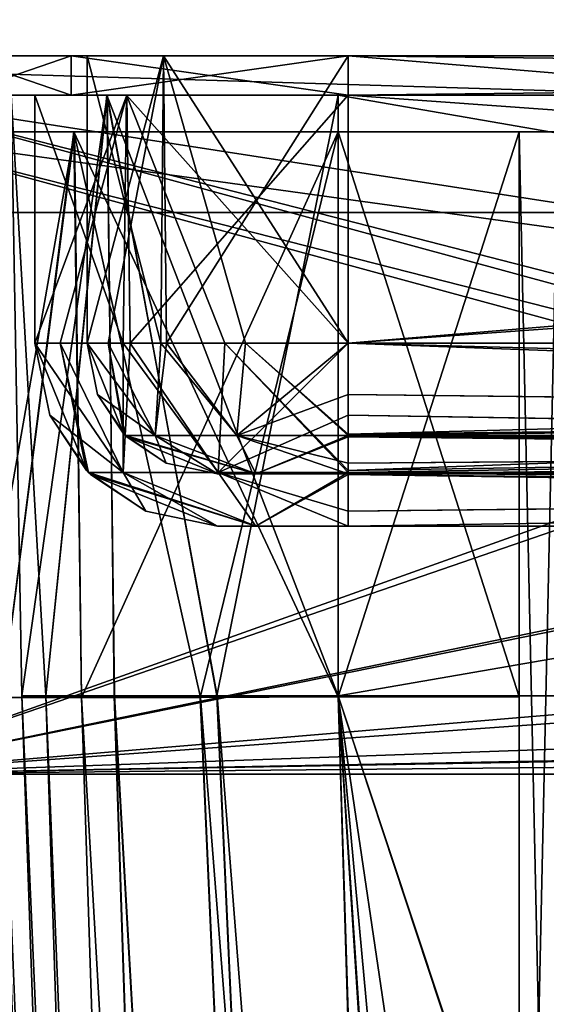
# Model space of a CAD drawing. Header units: millimetres. Extents: x -294 to 294, y -42 to 464.
# Tile 194 of 223: x 88 to 108, y 362 to 400. Entities that reach past the tile are written whole.
import ezdxf

# ---------------------------------------------------------------- set-up
doc = ezdxf.new("R2010")
doc.units = ezdxf.units.MM
doc.header["$LTSCALE"] = 65.185185
for name, color, linetype in [('2190', 7, 'CONTINUOUS'), ('2230', 7, 'CONTINUOUS'), ('2292', 7, 'CONTINUOUS'), ('2923', 7, 'CONTINUOUS'), ('2924', 7, 'CONTINUOUS'), ('2925', 7, 'CONTINUOUS'), ('2926', 7, 'CONTINUOUS'), ('2927', 7, 'CONTINUOUS'), ('2928', 7, 'CONTINUOUS'), ('2929', 7, 'CONTINUOUS'), ('2936', 7, 'CONTINUOUS'), ('2937', 7, 'CONTINUOUS'), ('2938', 7, 'CONTINUOUS'), ('2939', 7, 'CONTINUOUS'), ('3063', 7, 'CONTINUOUS'), ('3066', 7, 'CONTINUOUS'), ('3070', 7, 'CONTINUOUS'), ('3081', 7, 'CONTINUOUS'), ('3085', 7, 'CONTINUOUS'), ('3096', 7, 'CONTINUOUS'), ('3097', 7, 'CONTINUOUS'), ('3098', 7, 'CONTINUOUS'), ('3101', 7, 'CONTINUOUS'), ('3103', 7, 'CONTINUOUS'), ('3113', 7, 'CONTINUOUS'), ('3116', 7, 'CONTINUOUS'), ('3117', 7, 'CONTINUOUS'), ('3118', 7, 'CONTINUOUS'), ('3120', 7, 'CONTINUOUS'), ('3121', 7, 'CONTINUOUS'), ('3123', 7, 'CONTINUOUS'), ('3270', 7, 'CONTINUOUS'), ('3271', 7, 'CONTINUOUS'), ('3336', 7, 'CONTINUOUS'), ('3338', 7, 'CONTINUOUS'), ('3341', 7, 'CONTINUOUS'), ('3342', 7, 'CONTINUOUS'), ('3343', 7, 'CONTINUOUS'), ('3344', 7, 'CONTINUOUS'), ('3345', 7, 'CONTINUOUS'), ('3348', 7, 'CONTINUOUS'), ('3349', 7, 'CONTINUOUS'), ('3350', 7, 'CONTINUOUS'), ('3351', 7, 'CONTINUOUS'), ('3352', 7, 'CONTINUOUS'), ('3353', 7, 'CONTINUOUS'), ('3362', 7, 'CONTINUOUS'), ('3363', 7, 'CONTINUOUS'), ('3365', 7, 'CONTINUOUS'), ('3366', 7, 'CONTINUOUS'), ('3368', 7, 'CONTINUOUS'), ('3369', 7, 'CONTINUOUS'), ('3370', 7, 'CONTINUOUS'), ('3371', 7, 'CONTINUOUS'), ('3376', 7, 'CONTINUOUS'), ('3377', 7, 'CONTINUOUS'), ('3378', 7, 'CONTINUOUS'), ('3379', 7, 'CONTINUOUS'), ('3380', 7, 'CONTINUOUS'), ('3383', 7, 'CONTINUOUS'), ('3384', 7, 'CONTINUOUS')]:
    doc.layers.add(name, color=color, linetype=linetype)

msp = doc.modelspace()

# ---------------------------------------------------------------- linework, layer by layer
at = {"layer": '2190', "linetype": 'Continuous'}
for points in [[(261.554, 392.5, -361.541), (-246.557, 408, -361), (-261.554, 392.5, -361.541), (261.554, 392.5, -361.541)], [(246.557, 408, -361), (-246.557, 408, -361), (261.554, 392.5, -361.541), (246.557, 408, -361)]]:
    msp.add_3dface(points, dxfattribs=at)
at = {"layer": '2230', "linetype": 'Continuous'}
for points in [[(-261.554, 392.5, -364.041), (75, 414, -363.29), (251.806, 422.5, -362.994), (-261.554, 392.5, -364.041)], [(261.554, 392.5, -364.041), (-261.554, 392.5, -364.041), (251.806, 422.5, -362.994), (261.554, 392.5, -364.041)]]:
    msp.add_3dface(points, dxfattribs=at)
at = {"layer": '2292', "linetype": 'Continuous'}
for points in [[(261.554, 392.5, -361.541), (-261.554, 392.5, -361.541), (261.554, 392.5, -364.041), (261.554, 392.5, -361.541)], [(-261.554, 392.5, -361.541), (-261.554, 392.5, -364.041), (261.554, 392.5, -364.041), (-261.554, 392.5, -361.541)]]:
    msp.add_3dface(points, dxfattribs=at)
at = {"layer": '2923', "linetype": 'Continuous'}
for points in [[(79.479, 397, -340.521), (78.454, 397, -338.047), (154.349, 397, -341.546), (79.479, 397, -340.521)], [(154.349, 397, -341.546), (78.454, 397, -338.047), (154.349, 397, -334.402), (154.349, 397, -341.546)], [(154.349, 397, -334.402), (78.454, 397, -338.047), (100.317, 397, -332.205), (154.349, 397, -334.402)], [(78.454, 397, -338.047), (87.795, 397, -319.683), (91.454, 397, -328.535), (78.454, 397, -338.047)], [(100.317, 397, -332.205), (78.454, 397, -338.047), (91.454, 397, -328.535), (100.317, 397, -332.205)], [(79.479, 397, -6.479), (154.349, 397, -12.598), (78.454, 397, -8.953), (79.479, 397, -6.479)], [(78.454, 397, -8.953), (154.349, 397, -12.598), (100.317, 397, -14.795), (78.454, 397, -8.953)], [(87.795, 397, -27.317), (78.454, 397, -8.953), (91.465, 397, -18.454), (87.795, 397, -27.317)], [(91.465, 397, -18.454), (78.454, 397, -8.953), (100.317, 397, -14.795), (91.465, 397, -18.454)], [(81.953, 397, -341.546), (79.479, 397, -340.521), (154.349, 397, -341.546), (81.953, 397, -341.546)], [(81.953, 397, -5.454), (154.349, 397, -12.598), (79.479, 397, -6.479), (81.953, 397, -5.454)], [(154.349, 397, -5.454), (154.349, 397, -12.598), (81.953, 397, -5.454), (154.349, 397, -5.454)], [(233.183, 397, -334.402), (154.349, 397, -334.402), (100.317, 397, -332.205), (233.183, 397, -334.402)], [(233.183, 397, -332.205), (233.183, 397, -334.402), (100.317, 397, -332.205), (233.183, 397, -332.205)], [(100.317, 397, -14.795), (154.349, 397, -12.598), (233.183, 397, -14.795), (100.317, 397, -14.795)]]:
    msp.add_3dface(points, dxfattribs=at)
at = {"layer": '2924', "linetype": 'Continuous'}
for points in [[(87.795, 397, -319.683), (87.795, 397, -27.317), (88.196, 374, -319.683), (87.795, 397, -319.683)], [(87.795, 397, -27.317), (88.196, 374, -27.317), (88.196, 374, -319.683), (87.795, 397, -27.317)]]:
    msp.add_3dface(points, dxfattribs=at)
at = {"layer": '2925', "linetype": 'Continuous'}
for points in [[(88.196, 374, -319.683), (88.196, 374, -27.317), (99.902, 38.791, -48.886), (88.196, 374, -319.683)], [(99.902, 38.791, -298.114), (88.196, 374, -319.683), (99.902, 38.791, -297.507), (99.902, 38.791, -298.114)], [(99.902, 38.791, -297.507), (88.196, 374, -319.683), (99.902, 38.791, -49.493), (99.902, 38.791, -297.507)], [(99.902, 38.791, -49.493), (88.196, 374, -319.683), (99.902, 38.791, -48.886), (99.902, 38.791, -49.493)]]:
    msp.add_3dface(points, dxfattribs=at)
at = {"layer": '2926', "linetype": 'Continuous'}
for points in [[(88.196, 374, -319.683), (99.902, 38.791, -298.114), (102.849, 38.65, -309.105), (88.196, 374, -319.683)], [(89.119, 374, -324.327), (88.196, 374, -319.683), (102.849, 38.65, -309.105), (89.119, 374, -324.327)], [(91.748, 374, -328.262), (89.119, 374, -324.327), (102.849, 38.65, -309.105), (91.748, 374, -328.262)], [(95.677, 374, -330.883), (91.748, 374, -328.262), (110.888, 38.65, -317.147), (95.677, 374, -330.883)], [(110.888, 38.65, -317.147), (91.748, 374, -328.262), (102.849, 38.65, -309.105), (110.888, 38.65, -317.147)], [(100.317, 374, -331.804), (95.677, 374, -330.883), (121.886, 38.791, -320.098), (100.317, 374, -331.804)], [(121.886, 38.791, -320.098), (95.677, 374, -330.883), (110.888, 38.65, -317.147), (121.886, 38.791, -320.098)]]:
    msp.add_3dface(points, dxfattribs=at)
at = {"layer": '2927', "linetype": 'Continuous'}
for points in [[(91.454, 397, -328.535), (87.795, 397, -319.683), (89.119, 374, -324.327), (91.454, 397, -328.535)], [(87.795, 397, -319.683), (88.196, 374, -319.683), (89.119, 374, -324.327), (87.795, 397, -319.683)], [(91.454, 397, -328.535), (89.119, 374, -324.327), (91.748, 374, -328.262), (91.454, 397, -328.535)], [(100.317, 397, -332.205), (91.454, 397, -328.535), (100.317, 374, -331.804), (100.317, 397, -332.205)], [(91.454, 397, -328.535), (91.748, 374, -328.262), (95.677, 374, -330.883), (91.454, 397, -328.535)], [(91.454, 397, -328.535), (95.677, 374, -330.883), (100.317, 374, -331.804), (91.454, 397, -328.535)]]:
    msp.add_3dface(points, dxfattribs=at)
at = {"layer": '2928', "linetype": 'Continuous'}
for points in [[(233.183, 397, -332.205), (100.317, 397, -332.205), (233.183, 374, -331.804), (233.183, 397, -332.205)], [(100.317, 397, -332.205), (100.317, 374, -331.804), (233.183, 374, -331.804), (100.317, 397, -332.205)]]:
    msp.add_3dface(points, dxfattribs=at)
at = {"layer": '2929', "linetype": 'Continuous'}
msp.add_3dface([(100.317, 374, -331.804), (121.886, 38.791, -320.098), (233.183, 374, -331.804), (100.317, 374, -331.804)], dxfattribs=at)
at = {"layer": '2936', "linetype": 'Continuous'}
for points in [[(100.317, 397, -14.795), (233.183, 397, -14.795), (100.317, 374, -15.196), (100.317, 397, -14.795)], [(233.183, 397, -14.795), (233.183, 374, -15.196), (100.317, 374, -15.196), (233.183, 397, -14.795)]]:
    msp.add_3dface(points, dxfattribs=at)
at = {"layer": '2937', "linetype": 'Continuous'}
for points in [[(233.183, 374, -15.196), (211.614, 38.791, -26.902), (100.317, 374, -15.196), (233.183, 374, -15.196)], [(100.317, 374, -15.196), (211.614, 38.791, -26.902), (211.007, 38.791, -26.902), (100.317, 374, -15.196)], [(121.886, 38.791, -26.902), (100.317, 374, -15.196), (122.493, 38.791, -26.902), (121.886, 38.791, -26.902)], [(122.493, 38.791, -26.902), (100.317, 374, -15.196), (211.007, 38.791, -26.902), (122.493, 38.791, -26.902)]]:
    msp.add_3dface(points, dxfattribs=at)
at = {"layer": '2938', "linetype": 'Continuous'}
for points in [[(99.902, 38.791, -48.886), (88.196, 374, -27.317), (89.117, 374, -22.677), (99.902, 38.791, -48.886)], [(99.902, 38.791, -48.886), (89.117, 374, -22.677), (102.848, 38.65, -37.897), (99.902, 38.791, -48.886)], [(89.117, 374, -22.677), (91.738, 374, -18.748), (102.848, 38.65, -37.897), (89.117, 374, -22.677)], [(91.738, 374, -18.748), (95.673, 374, -16.119), (110.889, 38.65, -29.853), (91.738, 374, -18.748)], [(102.848, 38.65, -37.897), (91.738, 374, -18.748), (110.889, 38.65, -29.853), (102.848, 38.65, -37.897)], [(95.673, 374, -16.119), (100.317, 374, -15.196), (110.889, 38.65, -29.853), (95.673, 374, -16.119)], [(100.317, 374, -15.196), (121.886, 38.791, -26.902), (110.889, 38.65, -29.853), (100.317, 374, -15.196)]]:
    msp.add_3dface(points, dxfattribs=at)
at = {"layer": '2939', "linetype": 'Continuous'}
for points in [[(87.795, 397, -27.317), (91.465, 397, -18.454), (88.196, 374, -27.317), (87.795, 397, -27.317)], [(88.196, 374, -27.317), (91.465, 397, -18.454), (89.117, 374, -22.677), (88.196, 374, -27.317)], [(91.465, 397, -18.454), (91.738, 374, -18.748), (89.117, 374, -22.677), (91.465, 397, -18.454)], [(91.465, 397, -18.454), (100.317, 397, -14.795), (95.673, 374, -16.119), (91.465, 397, -18.454)], [(91.465, 397, -18.454), (95.673, 374, -16.119), (91.738, 374, -18.748), (91.465, 397, -18.454)], [(100.317, 397, -14.795), (100.317, 374, -15.196), (95.673, 374, -16.119), (100.317, 397, -14.795)]]:
    msp.add_3dface(points, dxfattribs=at)
at = {"layer": '3063', "linetype": 'Continuous'}
for points in [[(79.025, 371, -340.975), (81.499, 371, -342), (254.475, 371, -340.975), (79.025, 371, -340.975)], [(79.025, 371, -340.975), (254.475, 371, -340.975), (252, 371, -340.7), (79.025, 371, -340.975)], [(81.5, 371, -340.7), (79.025, 371, -340.975), (252, 371, -340.7), (81.5, 371, -340.7)], [(81.499, 371, -5), (79.025, 371, -6.025), (252.001, 371, -5), (81.499, 371, -5)], [(252.001, 371, -5), (79.025, 371, -6.025), (254.475, 371, -6.025), (252.001, 371, -5)], [(254.475, 371, -6.025), (79.025, 371, -6.025), (81.5, 371, -6.3), (254.475, 371, -6.025)], [(254.475, 371, -340.975), (81.499, 371, -342), (252.001, 371, -342), (254.475, 371, -340.975)], [(252, 371, -6.3), (254.475, 371, -6.025), (81.5, 371, -6.3), (252, 371, -6.3)]]:
    msp.add_3dface(points, dxfattribs=at)
at = {"layer": '3066', "linetype": 'Continuous'}
for points in [[(81.953, 397, -5.454), (81.499, 371, -5), (166.542, 374, -5.052), (81.953, 397, -5.454)], [(154.349, 397, -5.454), (81.953, 397, -5.454), (154.544, 385.791, -5.258), (154.349, 397, -5.454)], [(154.544, 385.791, -5.258), (81.953, 397, -5.454), (158.136, 377.437, -5.112), (154.544, 385.791, -5.258)], [(158.136, 377.437, -5.112), (81.953, 397, -5.454), (166.542, 374, -5.052), (158.136, 377.437, -5.112)], [(81.499, 371, -5), (252.001, 371, -5), (166.542, 374, -5.052), (81.499, 371, -5)]]:
    msp.add_3dface(points, dxfattribs=at)
at = {"layer": '3070', "linetype": 'Continuous'}
for points in [[(81.953, 397, -341.546), (154.349, 397, -341.546), (81.499, 371, -342), (81.953, 397, -341.546)], [(81.499, 371, -342), (154.349, 397, -341.546), (154.544, 385.791, -341.742), (81.499, 371, -342)], [(158.127, 377.446, -341.887), (81.499, 371, -342), (154.544, 385.791, -341.742), (158.127, 377.446, -341.887)], [(166.542, 374, -341.948), (81.499, 371, -342), (158.127, 377.446, -341.887), (166.542, 374, -341.948)], [(252.001, 371, -342), (81.499, 371, -342), (251.948, 374, -341.948), (252.001, 371, -342)], [(81.499, 371, -342), (166.542, 374, -341.948), (251.948, 374, -341.948), (81.499, 371, -342)]]:
    msp.add_3dface(points, dxfattribs=at)
at = {"layer": '3081', "linetype": 'Continuous'}
for points in [[(81.929, 395.6, -340.27), (81.5, 371, -340.7), (166.542, 372.6, -340.672), (81.929, 395.6, -340.27)], [(152.973, 395.6, -340.27), (81.929, 395.6, -340.27), (153.144, 385.766, -340.442), (152.973, 395.6, -340.27)], [(153.144, 385.766, -340.442), (81.929, 395.6, -340.27), (157.156, 376.437, -340.605), (153.144, 385.766, -340.442)], [(157.156, 376.437, -340.605), (81.929, 395.6, -340.27), (166.542, 372.6, -340.672), (157.156, 376.437, -340.605)], [(81.5, 371, -340.7), (252, 371, -340.7), (166.542, 372.6, -340.672), (81.5, 371, -340.7)]]:
    msp.add_3dface(points, dxfattribs=at)
at = {"layer": '3085', "linetype": 'Continuous'}
for points in [[(81.5, 371, -6.3), (81.929, 395.6, -6.73), (152.973, 395.6, -6.73), (81.5, 371, -6.3)], [(153.144, 385.766, -6.558), (81.5, 371, -6.3), (152.973, 395.6, -6.73), (153.144, 385.766, -6.558)], [(157.152, 376.441, -6.395), (81.5, 371, -6.3), (153.144, 385.766, -6.558), (157.152, 376.441, -6.395)], [(166.542, 372.6, -6.328), (81.5, 371, -6.3), (157.152, 376.441, -6.395), (166.542, 372.6, -6.328)], [(252, 371, -6.3), (81.5, 371, -6.3), (251.972, 372.6, -6.328), (252, 371, -6.3)], [(251.972, 372.6, -6.328), (81.5, 371, -6.3), (166.542, 372.6, -6.328), (251.972, 372.6, -6.328)]]:
    msp.add_3dface(points, dxfattribs=at)
at = {"layer": '3096', "linetype": 'Continuous'}
for points in [[(100.316, 373.953, -333.603), (107.25, 373.953, -333.603), (107.25, 327, -331.963), (100.316, 373.953, -333.603)], [(123.413, 15, -321.068), (100.316, 373.953, -333.603), (133.43, 15, -321.068), (123.413, 15, -321.068)], [(133.43, 15, -321.068), (100.316, 373.953, -333.603), (107.25, 327, -331.963), (133.43, 15, -321.068)]]:
    msp.add_3dface(points, dxfattribs=at)
at = {"layer": '3097', "linetype": 'Continuous'}
for points in [[(107.25, 327, -336.463), (107.25, 373.953, -333.603), (107.25, 395.6, -333.981), (107.25, 327, -336.463)], [(107.25, 395.6, -337.062), (107.25, 327, -336.463), (107.25, 395.6, -333.981), (107.25, 395.6, -337.062)], [(107.25, 327, -331.963), (107.25, 373.953, -333.603), (107.25, 327, -336.463), (107.25, 327, -331.963)]]:
    msp.add_3dface(points, dxfattribs=at)
at = {"layer": '3098', "linetype": 'Continuous'}
for points in [[(107.25, 327, -336.463), (107.25, 395.6, -337.062), (108.75, 327, -336.463), (107.25, 327, -336.463)], [(108.75, 327, -336.463), (107.25, 395.6, -337.062), (108.75, 395.6, -337.062), (108.75, 327, -336.463)]]:
    msp.add_3dface(points, dxfattribs=at)
at = {"layer": '3101', "linetype": 'Continuous'}
for points in [[(107.25, 373.953, -333.603), (100.316, 373.953, -333.603), (100.317, 395.6, -333.981), (107.25, 373.953, -333.603)], [(107.25, 395.6, -333.981), (107.25, 373.953, -333.603), (100.317, 395.6, -333.981), (107.25, 395.6, -333.981)]]:
    msp.add_3dface(points, dxfattribs=at)
at = {"layer": '3103', "linetype": 'Continuous'}
for points in [[(79.73, 395.6, -338.071), (80.374, 395.6, -339.626), (108.75, 395.6, -337.062), (79.73, 395.6, -338.071)], [(79.73, 395.6, -338.071), (107.25, 395.6, -337.062), (107.25, 395.6, -333.981), (79.73, 395.6, -338.071)], [(107.25, 395.6, -337.062), (79.73, 395.6, -338.071), (108.75, 395.6, -337.062), (107.25, 395.6, -337.062)], [(79.73, 395.6, -338.071), (107.25, 395.6, -333.981), (100.317, 395.6, -333.981), (79.73, 395.6, -338.071)], [(79.73, 395.6, -338.071), (100.317, 395.6, -333.981), (90.211, 395.6, -329.803), (79.73, 395.6, -338.071)], [(86.019, 395.6, -319.683), (79.73, 395.6, -338.071), (90.211, 395.6, -329.803), (86.019, 395.6, -319.683)], [(80.374, 395.6, -7.374), (79.73, 395.6, -8.929), (152.973, 395.6, -6.73), (80.374, 395.6, -7.374)], [(152.973, 395.6, -6.73), (79.73, 395.6, -8.929), (107.25, 395.6, -9.938), (152.973, 395.6, -6.73)], [(107.25, 395.6, -9.938), (79.73, 395.6, -8.929), (90.197, 395.6, -17.211), (107.25, 395.6, -9.938)], [(90.197, 395.6, -17.211), (79.73, 395.6, -8.929), (82.938, 395.6, -34.25), (90.197, 395.6, -17.211)], [(80.374, 395.6, -339.626), (81.929, 395.6, -340.27), (152.973, 395.6, -333.981), (80.374, 395.6, -339.626)], [(108.75, 395.6, -337.062), (80.374, 395.6, -339.626), (152.973, 395.6, -333.981), (108.75, 395.6, -337.062)], [(81.929, 395.6, -6.73), (80.374, 395.6, -7.374), (152.973, 395.6, -6.73), (81.929, 395.6, -6.73)], [(81.929, 395.6, -340.27), (152.973, 395.6, -340.27), (152.973, 395.6, -333.981), (81.929, 395.6, -340.27)], [(86.019, 395.6, -27.317), (90.197, 395.6, -17.211), (82.938, 395.6, -34.25), (86.019, 395.6, -27.317)], [(100.317, 395.6, -13.019), (107.25, 395.6, -9.938), (90.197, 395.6, -17.211), (100.317, 395.6, -13.019)], [(107.25, 395.6, -13.019), (107.25, 395.6, -9.938), (100.317, 395.6, -13.019), (107.25, 395.6, -13.019)], [(108.75, 395.6, -9.938), (152.973, 395.6, -6.73), (107.25, 395.6, -9.938), (108.75, 395.6, -9.938)]]:
    msp.add_3dface(points, dxfattribs=at)
at = {"layer": '3113', "linetype": 'Continuous'}
for points in [[(88.037, 327, -312.75), (86.397, 373.953, -319.684), (98.932, 15, -296.587), (88.037, 327, -312.75)], [(86.397, 373.953, -27.316), (88.037, 327, -34.25), (98.932, 15, -60.43), (86.397, 373.953, -27.316)], [(98.932, 15, -50.413), (86.397, 373.953, -27.316), (98.932, 15, -60.43), (98.932, 15, -50.413)]]:
    msp.add_3dface(points, dxfattribs=at)
at = {"layer": '3116', "linetype": 'Continuous'}
for points in [[(86.397, 373.953, -27.316), (98.932, 15, -50.413), (102.208, 15, -38.165), (86.397, 373.953, -27.316)], [(87.45, 373.933, -21.999), (86.397, 373.953, -27.316), (102.208, 15, -38.165), (87.45, 373.933, -21.999)], [(90.488, 373.927, -17.456), (87.45, 373.933, -21.999), (102.208, 15, -38.165), (90.488, 373.927, -17.456)], [(95.041, 373.933, -14.433), (90.488, 373.927, -17.456), (111.156, 15, -29.213), (95.041, 373.933, -14.433)], [(111.156, 15, -29.213), (90.488, 373.927, -17.456), (102.208, 15, -38.165), (111.156, 15, -29.213)], [(100.316, 373.953, -13.397), (95.041, 373.933, -14.433), (123.413, 15, -25.932), (100.316, 373.953, -13.397)], [(123.413, 15, -25.932), (95.041, 373.933, -14.433), (111.156, 15, -29.213), (123.413, 15, -25.932)]]:
    msp.add_3dface(points, dxfattribs=at)
at = {"layer": '3117', "linetype": 'Continuous'}
for points in [[(90.197, 395.6, -17.211), (86.019, 395.6, -27.317), (87.45, 373.933, -21.999), (90.197, 395.6, -17.211)], [(90.197, 395.6, -17.211), (87.45, 373.933, -21.999), (90.488, 373.927, -17.456), (90.197, 395.6, -17.211)], [(100.317, 395.6, -13.019), (90.197, 395.6, -17.211), (100.316, 373.953, -13.397), (100.317, 395.6, -13.019)], [(90.197, 395.6, -17.211), (90.488, 373.927, -17.456), (95.041, 373.933, -14.433), (90.197, 395.6, -17.211)], [(90.197, 395.6, -17.211), (95.041, 373.933, -14.433), (100.316, 373.953, -13.397), (90.197, 395.6, -17.211)]]:
    msp.add_3dface(points, dxfattribs=at)
at = {"layer": '3118', "linetype": 'Continuous'}
for points in [[(107.25, 395.6, -13.019), (100.317, 395.6, -13.019), (100.316, 373.953, -13.397), (107.25, 395.6, -13.019)], [(107.25, 395.6, -13.019), (100.316, 373.953, -13.397), (107.25, 373.953, -13.397), (107.25, 395.6, -13.019)]]:
    msp.add_3dface(points, dxfattribs=at)
at = {"layer": '3120', "linetype": 'Continuous'}
for points in [[(107.25, 395.6, -9.938), (107.25, 395.6, -13.019), (107.25, 373.953, -13.397), (107.25, 395.6, -9.938)], [(107.25, 395.6, -9.938), (107.25, 373.953, -13.397), (107.25, 327, -15.037), (107.25, 395.6, -9.938)], [(107.25, 395.6, -9.938), (107.25, 327, -15.037), (107.25, 327, -10.537), (107.25, 395.6, -9.938)]]:
    msp.add_3dface(points, dxfattribs=at)
at = {"layer": '3121', "linetype": 'Continuous'}
for points in [[(100.316, 373.953, -13.397), (123.413, 15, -25.932), (107.25, 327, -15.037), (100.316, 373.953, -13.397)], [(107.25, 373.953, -13.397), (100.316, 373.953, -13.397), (107.25, 327, -15.037), (107.25, 373.953, -13.397)]]:
    msp.add_3dface(points, dxfattribs=at)
at = {"layer": '3123', "linetype": 'Continuous'}
for points in [[(108.75, 395.6, -9.938), (107.25, 395.6, -9.938), (107.25, 327, -10.537), (108.75, 395.6, -9.938)], [(108.75, 395.6, -9.938), (107.25, 327, -10.537), (108.75, 327, -10.537), (108.75, 395.6, -9.938)]]:
    msp.add_3dface(points, dxfattribs=at)
at = {"layer": '3270', "linetype": 'Continuous'}
for points in [[(98.932, 15, -296.587), (86.397, 373.953, -319.684), (87.45, 373.933, -325), (98.932, 15, -296.587)], [(102.204, 15, -308.828), (98.932, 15, -296.587), (87.45, 373.933, -325), (102.204, 15, -308.828)], [(90.484, 373.927, -329.541), (102.204, 15, -308.828), (87.45, 373.933, -325), (90.484, 373.927, -329.541)], [(95.032, 373.933, -332.563), (111.162, 15, -317.79), (90.484, 373.927, -329.541), (95.032, 373.933, -332.563)], [(111.162, 15, -317.79), (102.204, 15, -308.828), (90.484, 373.927, -329.541), (111.162, 15, -317.79)], [(100.316, 373.953, -333.603), (111.162, 15, -317.79), (95.032, 373.933, -332.563), (100.316, 373.953, -333.603)], [(100.316, 373.953, -333.603), (123.413, 15, -321.068), (111.162, 15, -317.79), (100.316, 373.953, -333.603)]]:
    msp.add_3dface(points, dxfattribs=at)
at = {"layer": '3271', "linetype": 'Continuous'}
for points in [[(86.019, 395.6, -319.683), (90.211, 395.6, -329.803), (86.397, 373.953, -319.684), (86.019, 395.6, -319.683)], [(86.397, 373.953, -319.684), (90.211, 395.6, -329.803), (87.45, 373.933, -325), (86.397, 373.953, -319.684)], [(90.211, 395.6, -329.803), (90.484, 373.927, -329.541), (87.45, 373.933, -325), (90.211, 395.6, -329.803)], [(90.211, 395.6, -329.803), (100.317, 395.6, -333.981), (90.484, 373.927, -329.541), (90.211, 395.6, -329.803)], [(100.317, 395.6, -333.981), (95.032, 373.933, -332.563), (90.484, 373.927, -329.541), (100.317, 395.6, -333.981)], [(100.317, 395.6, -333.981), (100.316, 373.953, -333.603), (95.032, 373.933, -332.563), (100.317, 395.6, -333.981)]]:
    msp.add_3dface(points, dxfattribs=at)
at = {"layer": '3336', "linetype": 'Continuous'}
for points in [[(85.7, 398.5, -27.7), (90.092, 398.5, -17.095), (90.7, 398.5, -27.7), (85.7, 398.5, -27.7)], [(85.7, 398.5, -319.3), (85.7, 398.5, -27.7), (90.7, 398.5, -319.3), (85.7, 398.5, -319.3)], [(90.7, 398.5, -319.3), (85.7, 398.5, -27.7), (90.7, 398.5, -27.7), (90.7, 398.5, -319.3)], [(90.095, 398.5, -329.908), (85.7, 398.5, -319.3), (93.626, 398.5, -326.368), (90.095, 398.5, -329.908)], [(85.7, 398.5, -319.3), (90.7, 398.5, -319.3), (93.626, 398.5, -326.368), (85.7, 398.5, -319.3)], [(100.7, 398.5, -12.7), (243.405, 398.5, -17.092), (90.092, 398.5, -17.095), (100.7, 398.5, -12.7)], [(90.092, 398.5, -17.095), (243.405, 398.5, -17.092), (232.8, 398.5, -17.7), (90.092, 398.5, -17.095)], [(90.7, 398.5, -27.7), (90.092, 398.5, -17.095), (93.632, 398.5, -20.626), (90.7, 398.5, -27.7)], [(93.632, 398.5, -20.626), (90.092, 398.5, -17.095), (100.7, 398.5, -17.7), (93.632, 398.5, -20.626)], [(100.7, 398.5, -17.7), (90.092, 398.5, -17.095), (232.8, 398.5, -17.7), (100.7, 398.5, -17.7)], [(100.7, 398.5, -334.3), (90.095, 398.5, -329.908), (232.8, 398.5, -334.3), (100.7, 398.5, -334.3)], [(232.8, 398.5, -334.3), (90.095, 398.5, -329.908), (243.408, 398.5, -329.905), (232.8, 398.5, -334.3)], [(243.408, 398.5, -329.905), (90.095, 398.5, -329.908), (100.7, 398.5, -329.3), (243.408, 398.5, -329.905)], [(100.7, 398.5, -329.3), (90.095, 398.5, -329.908), (93.626, 398.5, -326.368), (100.7, 398.5, -329.3)], [(232.8, 398.5, -12.7), (243.405, 398.5, -17.092), (100.7, 398.5, -12.7), (232.8, 398.5, -12.7)], [(232.8, 398.5, -329.3), (243.408, 398.5, -329.905), (100.7, 398.5, -329.3), (232.8, 398.5, -329.3)]]:
    msp.add_3dface(points, dxfattribs=at)
at = {"layer": '3338', "linetype": 'Continuous'}
for points in [[(90.095, 397, -17.092), (85.7, 397, -27.7), (92.21, 397, -19.22), (90.095, 397, -17.092)], [(85.7, 397, -27.7), (85.7, 397, -319.3), (88.7, 397, -27.7), (85.7, 397, -27.7)], [(92.21, 397, -19.22), (85.7, 397, -27.7), (88.7, 397, -27.7), (92.21, 397, -19.22)], [(85.7, 397, -319.3), (90.092, 397, -329.905), (88.7, 397, -319.3), (85.7, 397, -319.3)], [(88.7, 397, -27.7), (85.7, 397, -319.3), (88.7, 397, -319.3), (88.7, 397, -27.7)], [(88.7, 397, -319.3), (90.092, 397, -329.905), (92.22, 397, -327.79), (88.7, 397, -319.3)], [(90.092, 397, -329.905), (100.7, 397, -334.3), (100.7, 397, -331.3), (90.092, 397, -329.905)], [(92.22, 397, -327.79), (90.092, 397, -329.905), (100.7, 397, -331.3), (92.22, 397, -327.79)], [(100.7, 397, -12.7), (90.095, 397, -17.092), (100.7, 397, -15.7), (100.7, 397, -12.7)], [(100.7, 397, -15.7), (90.095, 397, -17.092), (92.21, 397, -19.22), (100.7, 397, -15.7)], [(232.8, 397, -12.7), (100.7, 397, -12.7), (100.7, 397, -15.7), (232.8, 397, -12.7)], [(232.8, 397, -15.7), (232.8, 397, -12.7), (100.7, 397, -15.7), (232.8, 397, -15.7)], [(100.7, 397, -334.3), (232.8, 397, -334.3), (232.8, 397, -331.3), (100.7, 397, -334.3)], [(100.7, 397, -331.3), (100.7, 397, -334.3), (232.8, 397, -331.3), (100.7, 397, -331.3)]]:
    msp.add_3dface(points, dxfattribs=at)
at = {"layer": '3341', "linetype": 'Continuous'}
for points in [[(97.164, 380.5, -322.835), (237.8, 380.5, -319.3), (95.7, 380.5, -319.3), (97.164, 380.5, -322.835)], [(95.7, 380.5, -319.3), (237.8, 380.5, -319.3), (173.52, 380.5, -223.764), (95.7, 380.5, -319.3)], [(95.7, 380.5, -27.7), (237.8, 380.5, -27.7), (236.336, 380.5, -24.165), (95.7, 380.5, -27.7)], [(237.8, 380.5, -27.7), (95.7, 380.5, -27.7), (159.98, 380.5, -123.236), (237.8, 380.5, -27.7)], [(97.165, 380.5, -24.164), (95.7, 380.5, -27.7), (236.336, 380.5, -24.165), (97.165, 380.5, -24.164)], [(95.7, 380.5, -27.7), (95.7, 380.5, -319.3), (157.18, 380.5, -130), (95.7, 380.5, -27.7)], [(159.98, 380.5, -123.236), (95.7, 380.5, -27.7), (157.18, 380.5, -130), (159.98, 380.5, -123.236)], [(157.18, 380.5, -217), (95.7, 380.5, -319.3), (159.986, 380.5, -223.77), (157.18, 380.5, -217)], [(95.7, 380.5, -319.3), (157.18, 380.5, -217), (157.18, 380.5, -130), (95.7, 380.5, -319.3)], [(159.986, 380.5, -223.77), (95.7, 380.5, -319.3), (166.75, 380.5, -226.57), (159.986, 380.5, -223.77)], [(166.75, 380.5, -226.57), (95.7, 380.5, -319.3), (173.52, 380.5, -223.764), (166.75, 380.5, -226.57)], [(236.335, 380.5, -322.836), (237.8, 380.5, -319.3), (97.164, 380.5, -322.835), (236.335, 380.5, -322.836)], [(100.7, 380.5, -324.3), (236.335, 380.5, -322.836), (97.164, 380.5, -322.835), (100.7, 380.5, -324.3)], [(100.7, 380.5, -22.7), (97.165, 380.5, -24.164), (232.8, 380.5, -22.7), (100.7, 380.5, -22.7)], [(232.8, 380.5, -22.7), (97.165, 380.5, -24.164), (236.336, 380.5, -24.165), (232.8, 380.5, -22.7)], [(232.8, 380.5, -324.3), (236.335, 380.5, -322.836), (100.7, 380.5, -324.3), (232.8, 380.5, -324.3)]]:
    msp.add_3dface(points, dxfattribs=at)
at = {"layer": '3342', "linetype": 'Continuous'}
for points in [[(88.7, 387.5, -319.3), (90.675, 382.626, -319.3), (88.7, 387.5, -27.7), (88.7, 387.5, -319.3)], [(88.7, 387.5, -27.7), (90.675, 382.626, -319.3), (89.266, 384.744, -27.7), (88.7, 387.5, -27.7)], [(90.675, 382.626, -319.3), (90.749, 382.552, -319.3), (89.266, 384.744, -27.7), (90.675, 382.626, -319.3)], [(89.266, 384.744, -27.7), (90.749, 382.552, -319.3), (90.752, 382.549, -27.7), (89.266, 384.744, -27.7)], [(90.749, 382.552, -319.3), (92.944, 381.066, -319.3), (90.752, 382.549, -27.7), (90.749, 382.552, -319.3)], [(90.752, 382.549, -27.7), (92.944, 381.066, -319.3), (90.826, 382.475, -27.7), (90.752, 382.549, -27.7)], [(95.7, 380.5, -319.3), (95.7, 380.5, -27.7), (90.826, 382.475, -27.7), (95.7, 380.5, -319.3)], [(92.944, 381.066, -319.3), (95.7, 380.5, -319.3), (90.826, 382.475, -27.7), (92.944, 381.066, -319.3)]]:
    msp.add_3dface(points, dxfattribs=at)
at = {"layer": '3343', "linetype": 'Continuous'}
for points in [[(90.675, 382.626, -319.3), (88.7, 387.5, -319.3), (89.668, 387.5, -324.022), (90.675, 382.626, -319.3)], [(90.749, 382.552, -319.3), (90.675, 382.626, -319.3), (89.668, 387.5, -324.022), (90.749, 382.552, -319.3)], [(92.083, 382.55, -324.275), (90.749, 382.552, -319.3), (89.668, 387.5, -324.022), (92.083, 382.55, -324.275)], [(92.345, 387.5, -327.914), (92.083, 382.55, -324.275), (89.668, 387.5, -324.022), (92.345, 387.5, -327.914)], [(95.725, 382.55, -327.917), (92.083, 382.55, -324.275), (92.345, 387.5, -327.914), (95.725, 382.55, -327.917)], [(100.7, 387.5, -331.3), (95.725, 382.55, -327.917), (92.345, 387.5, -327.914), (100.7, 387.5, -331.3)], [(100.7, 384.744, -330.734), (95.725, 382.55, -327.917), (100.7, 387.5, -331.3), (100.7, 384.744, -330.734)], [(100.7, 382.549, -329.248), (95.725, 382.55, -327.917), (100.7, 384.744, -330.734), (100.7, 382.549, -329.248)], [(92.944, 381.066, -319.3), (90.749, 382.552, -319.3), (92.083, 382.55, -324.275), (92.944, 381.066, -319.3)], [(97.164, 380.5, -322.835), (95.7, 380.5, -319.3), (92.083, 382.55, -324.275), (97.164, 380.5, -322.835)], [(95.725, 382.55, -327.917), (97.164, 380.5, -322.835), (92.083, 382.55, -324.275), (95.725, 382.55, -327.917)], [(95.7, 380.5, -319.3), (92.944, 381.066, -319.3), (92.083, 382.55, -324.275), (95.7, 380.5, -319.3)], [(100.7, 382.549, -329.248), (97.164, 380.5, -322.835), (95.725, 382.55, -327.917), (100.7, 382.549, -329.248)], [(100.7, 382.475, -329.174), (97.164, 380.5, -322.835), (100.7, 382.549, -329.248), (100.7, 382.475, -329.174)], [(100.7, 380.5, -324.3), (97.164, 380.5, -322.835), (100.7, 382.475, -329.174), (100.7, 380.5, -324.3)]]:
    msp.add_3dface(points, dxfattribs=at)
at = {"layer": '3344', "linetype": 'Continuous'}
for points in [[(100.7, 384.744, -330.734), (100.7, 387.5, -331.3), (232.8, 382.626, -329.325), (100.7, 384.744, -330.734)], [(100.7, 387.5, -331.3), (232.8, 387.5, -331.3), (232.8, 382.626, -329.325), (100.7, 387.5, -331.3)], [(100.7, 382.549, -329.248), (100.7, 384.744, -330.734), (232.8, 382.552, -329.251), (100.7, 382.549, -329.248)], [(232.8, 382.552, -329.251), (100.7, 384.744, -330.734), (232.8, 382.626, -329.325), (232.8, 382.552, -329.251)], [(232.8, 381.066, -327.056), (100.7, 382.549, -329.248), (232.8, 382.552, -329.251), (232.8, 381.066, -327.056)], [(100.7, 382.475, -329.174), (100.7, 382.549, -329.248), (232.8, 381.066, -327.056), (100.7, 382.475, -329.174)], [(232.8, 380.5, -324.3), (100.7, 380.5, -324.3), (100.7, 382.475, -329.174), (232.8, 380.5, -324.3)], [(232.8, 380.5, -324.3), (100.7, 382.475, -329.174), (232.8, 381.066, -327.056), (232.8, 380.5, -324.3)]]:
    msp.add_3dface(points, dxfattribs=at)
at = {"layer": '3345', "linetype": 'Continuous'}
for points in [[(100.7, 397, -331.3), (232.8, 397, -331.3), (100.7, 387.5, -331.3), (100.7, 397, -331.3)], [(100.7, 387.5, -331.3), (232.8, 397, -331.3), (232.8, 387.5, -331.3), (100.7, 387.5, -331.3)]]:
    msp.add_3dface(points, dxfattribs=at)
at = {"layer": '3348', "linetype": 'Continuous'}
for points in [[(88.7, 397, -319.3), (92.22, 397, -327.79), (88.7, 387.5, -319.3), (88.7, 397, -319.3)], [(88.7, 387.5, -319.3), (92.22, 397, -327.79), (89.668, 387.5, -324.022), (88.7, 387.5, -319.3)], [(92.22, 397, -327.79), (92.345, 387.5, -327.914), (89.668, 387.5, -324.022), (92.22, 397, -327.79)], [(92.22, 397, -327.79), (100.7, 397, -331.3), (92.345, 387.5, -327.914), (92.22, 397, -327.79)], [(100.7, 397, -331.3), (100.7, 387.5, -331.3), (92.345, 387.5, -327.914), (100.7, 397, -331.3)]]:
    msp.add_3dface(points, dxfattribs=at)
at = {"layer": '3349', "linetype": 'Continuous'}
for points in [[(88.7, 397, -27.7), (88.7, 397, -319.3), (88.7, 387.5, -27.7), (88.7, 397, -27.7)], [(88.7, 397, -319.3), (88.7, 387.5, -319.3), (88.7, 387.5, -27.7), (88.7, 397, -319.3)]]:
    msp.add_3dface(points, dxfattribs=at)
at = {"layer": '3350', "linetype": 'Continuous'}
for points in [[(92.21, 397, -19.22), (88.7, 397, -27.7), (92.086, 387.5, -19.345), (92.21, 397, -19.22)], [(88.7, 397, -27.7), (88.7, 387.5, -27.7), (92.086, 387.5, -19.345), (88.7, 397, -27.7)], [(95.978, 387.5, -16.668), (92.21, 397, -19.22), (92.086, 387.5, -19.345), (95.978, 387.5, -16.668)], [(100.7, 397, -15.7), (92.21, 397, -19.22), (100.7, 387.5, -15.7), (100.7, 397, -15.7)], [(100.7, 387.5, -15.7), (92.21, 397, -19.22), (95.978, 387.5, -16.668), (100.7, 387.5, -15.7)]]:
    msp.add_3dface(points, dxfattribs=at)
at = {"layer": '3351', "linetype": 'Continuous'}
for points in [[(88.7, 387.5, -27.7), (89.266, 384.744, -27.7), (92.083, 382.55, -22.725), (88.7, 387.5, -27.7)], [(92.086, 387.5, -19.345), (88.7, 387.5, -27.7), (92.083, 382.55, -22.725), (92.086, 387.5, -19.345)], [(92.086, 387.5, -19.345), (92.083, 382.55, -22.725), (95.725, 382.55, -19.083), (92.086, 387.5, -19.345)], [(95.978, 387.5, -16.668), (92.086, 387.5, -19.345), (95.725, 382.55, -19.083), (95.978, 387.5, -16.668)], [(95.978, 387.5, -16.668), (95.725, 382.55, -19.083), (100.7, 382.552, -17.749), (95.978, 387.5, -16.668)], [(100.7, 387.5, -15.7), (95.978, 387.5, -16.668), (100.7, 382.626, -17.675), (100.7, 387.5, -15.7)], [(95.978, 387.5, -16.668), (100.7, 382.552, -17.749), (100.7, 382.626, -17.675), (95.978, 387.5, -16.668)], [(89.266, 384.744, -27.7), (90.752, 382.549, -27.7), (92.083, 382.55, -22.725), (89.266, 384.744, -27.7)], [(90.752, 382.549, -27.7), (97.165, 380.5, -24.164), (92.083, 382.55, -22.725), (90.752, 382.549, -27.7)], [(97.165, 380.5, -24.164), (90.752, 382.549, -27.7), (90.826, 382.475, -27.7), (97.165, 380.5, -24.164)], [(95.7, 380.5, -27.7), (97.165, 380.5, -24.164), (90.826, 382.475, -27.7), (95.7, 380.5, -27.7)], [(92.083, 382.55, -22.725), (97.165, 380.5, -24.164), (95.725, 382.55, -19.083), (92.083, 382.55, -22.725)], [(100.7, 382.552, -17.749), (95.725, 382.55, -19.083), (100.7, 381.066, -19.944), (100.7, 382.552, -17.749)], [(97.165, 380.5, -24.164), (100.7, 380.5, -22.7), (95.725, 382.55, -19.083), (97.165, 380.5, -24.164)], [(95.725, 382.55, -19.083), (100.7, 380.5, -22.7), (100.7, 381.066, -19.944), (95.725, 382.55, -19.083)]]:
    msp.add_3dface(points, dxfattribs=at)
at = {"layer": '3352', "linetype": 'Continuous'}
for points in [[(100.7, 387.5, -15.7), (100.7, 382.626, -17.675), (232.8, 387.5, -15.7), (100.7, 387.5, -15.7)], [(232.8, 387.5, -15.7), (100.7, 382.626, -17.675), (232.8, 384.744, -16.266), (232.8, 387.5, -15.7)], [(100.7, 382.626, -17.675), (100.7, 382.552, -17.749), (232.8, 384.744, -16.266), (100.7, 382.626, -17.675)], [(232.8, 384.744, -16.266), (100.7, 382.552, -17.749), (232.8, 382.549, -17.752), (232.8, 384.744, -16.266)], [(100.7, 382.552, -17.749), (100.7, 381.066, -19.944), (232.8, 382.549, -17.752), (100.7, 382.552, -17.749)], [(232.8, 382.549, -17.752), (100.7, 381.066, -19.944), (232.8, 382.475, -17.826), (232.8, 382.549, -17.752)], [(100.7, 380.5, -22.7), (232.8, 380.5, -22.7), (232.8, 382.475, -17.826), (100.7, 380.5, -22.7)], [(100.7, 381.066, -19.944), (100.7, 380.5, -22.7), (232.8, 382.475, -17.826), (100.7, 381.066, -19.944)]]:
    msp.add_3dface(points, dxfattribs=at)
at = {"layer": '3353', "linetype": 'Continuous'}
for points in [[(232.8, 397, -15.7), (100.7, 397, -15.7), (232.8, 387.5, -15.7), (232.8, 397, -15.7)], [(100.7, 397, -15.7), (100.7, 387.5, -15.7), (232.8, 387.5, -15.7), (100.7, 397, -15.7)]]:
    msp.add_3dface(points, dxfattribs=at)
at = {"layer": '3362', "linetype": 'Continuous'}
for points in [[(90.092, 398.5, -17.095), (85.7, 398.5, -27.7), (90.095, 397, -17.092), (90.092, 398.5, -17.095)], [(85.7, 398.5, -27.7), (85.7, 397, -27.7), (90.095, 397, -17.092), (85.7, 398.5, -27.7)], [(100.7, 398.5, -12.7), (90.092, 398.5, -17.095), (100.7, 397, -12.7), (100.7, 398.5, -12.7)], [(90.092, 398.5, -17.095), (90.095, 397, -17.092), (100.7, 397, -12.7), (90.092, 398.5, -17.095)]]:
    msp.add_3dface(points, dxfattribs=at)
at = {"layer": '3363', "linetype": 'Continuous'}
for points in [[(232.8, 398.5, -12.7), (100.7, 398.5, -12.7), (232.8, 397, -12.7), (232.8, 398.5, -12.7)], [(100.7, 398.5, -12.7), (100.7, 397, -12.7), (232.8, 397, -12.7), (100.7, 398.5, -12.7)]]:
    msp.add_3dface(points, dxfattribs=at)
at = {"layer": '3365', "linetype": 'Continuous'}
for points in [[(85.7, 398.5, -319.3), (90.095, 398.5, -329.908), (85.7, 397, -319.3), (85.7, 398.5, -319.3)], [(90.095, 398.5, -329.908), (90.092, 397, -329.905), (85.7, 397, -319.3), (90.095, 398.5, -329.908)], [(90.095, 398.5, -329.908), (100.7, 398.5, -334.3), (90.092, 397, -329.905), (90.095, 398.5, -329.908)], [(100.7, 398.5, -334.3), (100.7, 397, -334.3), (90.092, 397, -329.905), (100.7, 398.5, -334.3)]]:
    msp.add_3dface(points, dxfattribs=at)
at = {"layer": '3366', "linetype": 'Continuous'}
for points in [[(100.7, 398.5, -334.3), (232.8, 398.5, -334.3), (100.7, 397, -334.3), (100.7, 398.5, -334.3)], [(232.8, 398.5, -334.3), (232.8, 397, -334.3), (100.7, 397, -334.3), (232.8, 398.5, -334.3)]]:
    msp.add_3dface(points, dxfattribs=at)
at = {"layer": '3368', "linetype": 'Continuous'}
for points in [[(90.7, 398.5, -319.3), (90.7, 398.5, -27.7), (90.7, 387.5, -319.3), (90.7, 398.5, -319.3)], [(90.7, 387.5, -319.3), (90.7, 398.5, -27.7), (90.7, 387.5, -27.7), (90.7, 387.5, -319.3)]]:
    msp.add_3dface(points, dxfattribs=at)
at = {"layer": '3369', "linetype": 'Continuous'}
for points in [[(93.626, 398.5, -326.368), (90.7, 398.5, -319.3), (93.522, 387.5, -326.263), (93.626, 398.5, -326.368)], [(90.7, 398.5, -319.3), (90.7, 387.5, -319.3), (93.522, 387.5, -326.263), (90.7, 398.5, -319.3)], [(96.764, 387.5, -328.493), (93.626, 398.5, -326.368), (93.522, 387.5, -326.263), (96.764, 387.5, -328.493)], [(100.7, 398.5, -329.3), (93.626, 398.5, -326.368), (100.7, 387.5, -329.3), (100.7, 398.5, -329.3)], [(100.7, 387.5, -329.3), (93.626, 398.5, -326.368), (96.764, 387.5, -328.493), (100.7, 387.5, -329.3)]]:
    msp.add_3dface(points, dxfattribs=at)
at = {"layer": '3370', "linetype": 'Continuous'}
for points in [[(93.522, 387.5, -326.263), (90.7, 387.5, -319.3), (93.308, 383.964, -323.568), (93.522, 387.5, -326.263)], [(93.308, 383.964, -323.568), (90.7, 387.5, -319.3), (91.104, 385.531, -319.3), (93.308, 383.964, -323.568)], [(93.522, 387.5, -326.263), (93.308, 383.964, -323.568), (96.432, 383.964, -326.692), (93.522, 387.5, -326.263)], [(96.764, 387.5, -328.493), (93.522, 387.5, -326.263), (96.432, 383.964, -326.692), (96.764, 387.5, -328.493)], [(96.764, 387.5, -328.493), (96.432, 383.964, -326.692), (100.7, 383.965, -327.836), (96.764, 387.5, -328.493)], [(100.7, 387.5, -329.3), (96.764, 387.5, -328.493), (100.7, 384.019, -327.889), (100.7, 387.5, -329.3)], [(96.764, 387.5, -328.493), (100.7, 383.965, -327.836), (100.7, 384.019, -327.889), (96.764, 387.5, -328.493)], [(92.165, 383.964, -319.3), (93.308, 383.964, -323.568), (91.104, 385.531, -319.3), (92.165, 383.964, -319.3)], [(92.165, 383.964, -319.3), (92.219, 383.911, -319.3), (97.165, 382.5, -322.836), (92.165, 383.964, -319.3)], [(93.308, 383.964, -323.568), (92.165, 383.964, -319.3), (97.165, 382.5, -322.836), (93.308, 383.964, -323.568)], [(92.219, 383.911, -319.3), (95.7, 382.5, -319.3), (97.165, 382.5, -322.836), (92.219, 383.911, -319.3)], [(96.432, 383.964, -326.692), (93.308, 383.964, -323.568), (97.165, 382.5, -322.836), (96.432, 383.964, -326.692)], [(100.7, 383.965, -327.836), (96.432, 383.964, -326.692), (100.7, 382.904, -326.269), (100.7, 383.965, -327.836)], [(100.7, 382.904, -326.269), (96.432, 383.964, -326.692), (100.7, 382.5, -324.3), (100.7, 382.904, -326.269)], [(100.7, 382.5, -324.3), (96.432, 383.964, -326.692), (97.165, 382.5, -322.836), (100.7, 382.5, -324.3)]]:
    msp.add_3dface(points, dxfattribs=at)
at = {"layer": '3371', "linetype": 'Continuous'}
for points in [[(97.165, 382.5, -322.836), (95.7, 382.5, -319.3), (236.336, 382.5, -322.835), (97.165, 382.5, -322.836)], [(95.7, 382.5, -319.3), (95.7, 382.5, -27.7), (155.25, 382.5, -217), (95.7, 382.5, -319.3)], [(236.336, 382.5, -322.835), (95.7, 382.5, -319.3), (237.8, 382.5, -319.3), (236.336, 382.5, -322.835)], [(237.8, 382.5, -319.3), (95.7, 382.5, -319.3), (158.614, 382.5, -225.127), (237.8, 382.5, -319.3)], [(158.614, 382.5, -225.127), (95.7, 382.5, -319.3), (155.25, 382.5, -217), (158.614, 382.5, -225.127)], [(97.164, 382.5, -24.165), (237.8, 382.5, -27.7), (95.7, 382.5, -27.7), (97.164, 382.5, -24.165)], [(95.7, 382.5, -27.7), (237.8, 382.5, -27.7), (174.886, 382.5, -121.873), (95.7, 382.5, -27.7)], [(155.25, 382.5, -217), (95.7, 382.5, -27.7), (155.25, 382.5, -130), (155.25, 382.5, -217)], [(155.25, 382.5, -130), (95.7, 382.5, -27.7), (158.623, 382.5, -121.864), (155.25, 382.5, -130)], [(158.623, 382.5, -121.864), (95.7, 382.5, -27.7), (166.75, 382.5, -118.5), (158.623, 382.5, -121.864)], [(166.75, 382.5, -118.5), (95.7, 382.5, -27.7), (174.886, 382.5, -121.873), (166.75, 382.5, -118.5)], [(236.335, 382.5, -24.164), (237.8, 382.5, -27.7), (97.164, 382.5, -24.165), (236.335, 382.5, -24.164)], [(100.7, 382.5, -22.7), (236.335, 382.5, -24.164), (97.164, 382.5, -24.165), (100.7, 382.5, -22.7)], [(100.7, 382.5, -324.3), (97.165, 382.5, -322.836), (232.8, 382.5, -324.3), (100.7, 382.5, -324.3)], [(232.8, 382.5, -324.3), (97.165, 382.5, -322.836), (236.336, 382.5, -322.835), (232.8, 382.5, -324.3)], [(232.8, 382.5, -22.7), (236.335, 382.5, -24.164), (100.7, 382.5, -22.7), (232.8, 382.5, -22.7)]]:
    msp.add_3dface(points, dxfattribs=at)
at = {"layer": '3376', "linetype": 'Continuous'}
for points in [[(232.8, 387.5, -17.7), (232.8, 384.019, -19.111), (100.7, 387.5, -17.7), (232.8, 387.5, -17.7)], [(100.7, 387.5, -17.7), (232.8, 384.019, -19.111), (100.7, 385.531, -18.104), (100.7, 387.5, -17.7)], [(232.8, 384.019, -19.111), (232.8, 383.965, -19.164), (100.7, 385.531, -18.104), (232.8, 384.019, -19.111)], [(100.7, 385.531, -18.104), (232.8, 383.965, -19.164), (100.7, 383.964, -19.165), (100.7, 385.531, -18.104)], [(232.8, 383.965, -19.164), (232.8, 382.904, -20.731), (100.7, 383.964, -19.165), (232.8, 383.965, -19.164)], [(100.7, 383.964, -19.165), (232.8, 382.904, -20.731), (100.7, 383.911, -19.219), (100.7, 383.964, -19.165)], [(232.8, 382.5, -22.7), (100.7, 382.5, -22.7), (100.7, 383.911, -19.219), (232.8, 382.5, -22.7)], [(232.8, 382.904, -20.731), (232.8, 382.5, -22.7), (100.7, 383.911, -19.219), (232.8, 382.904, -20.731)]]:
    msp.add_3dface(points, dxfattribs=at)
at = {"layer": '3377', "linetype": 'Continuous'}
for points in [[(100.7, 398.5, -17.7), (232.8, 398.5, -17.7), (100.7, 387.5, -17.7), (100.7, 398.5, -17.7)], [(232.8, 398.5, -17.7), (232.8, 387.5, -17.7), (100.7, 387.5, -17.7), (232.8, 398.5, -17.7)]]:
    msp.add_3dface(points, dxfattribs=at)
at = {"layer": '3378', "linetype": 'Continuous'}
for points in [[(90.7, 398.5, -27.7), (93.632, 398.5, -20.626), (90.7, 387.5, -27.7), (90.7, 398.5, -27.7)], [(90.7, 387.5, -27.7), (93.632, 398.5, -20.626), (91.507, 387.5, -23.764), (90.7, 387.5, -27.7)], [(91.507, 387.5, -23.764), (93.632, 398.5, -20.626), (93.737, 387.5, -20.522), (91.507, 387.5, -23.764)], [(93.632, 398.5, -20.626), (100.7, 398.5, -17.7), (93.737, 387.5, -20.522), (93.632, 398.5, -20.626)], [(100.7, 398.5, -17.7), (100.7, 387.5, -17.7), (93.737, 387.5, -20.522), (100.7, 398.5, -17.7)]]:
    msp.add_3dface(points, dxfattribs=at)
at = {"layer": '3379', "linetype": 'Continuous'}
for points in [[(90.7, 387.5, -27.7), (91.507, 387.5, -23.764), (92.111, 384.019, -27.7), (90.7, 387.5, -27.7)], [(91.507, 387.5, -23.764), (93.737, 387.5, -20.522), (93.308, 383.964, -23.432), (91.507, 387.5, -23.764)], [(91.507, 387.5, -23.764), (93.308, 383.964, -23.432), (92.164, 383.965, -27.7), (91.507, 387.5, -23.764)], [(91.507, 387.5, -23.764), (92.164, 383.965, -27.7), (92.111, 384.019, -27.7), (91.507, 387.5, -23.764)], [(93.737, 387.5, -20.522), (96.432, 383.964, -20.308), (93.308, 383.964, -23.432), (93.737, 387.5, -20.522)], [(93.737, 387.5, -20.522), (100.7, 387.5, -17.7), (96.432, 383.964, -20.308), (93.737, 387.5, -20.522)], [(100.7, 387.5, -17.7), (100.7, 385.531, -18.104), (96.432, 383.964, -20.308), (100.7, 387.5, -17.7)], [(100.7, 385.531, -18.104), (100.7, 383.964, -19.165), (96.432, 383.964, -20.308), (100.7, 385.531, -18.104)], [(92.164, 383.965, -27.7), (93.308, 383.964, -23.432), (93.731, 382.904, -27.7), (92.164, 383.965, -27.7)], [(97.164, 382.5, -24.165), (95.7, 382.5, -27.7), (93.308, 383.964, -23.432), (97.164, 382.5, -24.165)], [(96.432, 383.964, -20.308), (97.164, 382.5, -24.165), (93.308, 383.964, -23.432), (96.432, 383.964, -20.308)], [(93.308, 383.964, -23.432), (95.7, 382.5, -27.7), (93.731, 382.904, -27.7), (93.308, 383.964, -23.432)], [(100.7, 383.964, -19.165), (97.164, 382.5, -24.165), (96.432, 383.964, -20.308), (100.7, 383.964, -19.165)], [(97.164, 382.5, -24.165), (100.7, 383.964, -19.165), (100.7, 383.911, -19.219), (97.164, 382.5, -24.165)], [(100.7, 382.5, -22.7), (97.164, 382.5, -24.165), (100.7, 383.911, -19.219), (100.7, 382.5, -22.7)]]:
    msp.add_3dface(points, dxfattribs=at)
at = {"layer": '3380', "linetype": 'Continuous'}
for points in [[(90.7, 387.5, -319.3), (90.7, 387.5, -27.7), (92.111, 384.019, -27.7), (90.7, 387.5, -319.3)], [(91.104, 385.531, -319.3), (90.7, 387.5, -319.3), (92.111, 384.019, -27.7), (91.104, 385.531, -319.3)], [(92.165, 383.964, -319.3), (91.104, 385.531, -319.3), (92.164, 383.965, -27.7), (92.165, 383.964, -319.3)], [(92.164, 383.965, -27.7), (91.104, 385.531, -319.3), (92.111, 384.019, -27.7), (92.164, 383.965, -27.7)], [(92.165, 383.964, -319.3), (92.164, 383.965, -27.7), (93.731, 382.904, -27.7), (92.165, 383.964, -319.3)], [(92.219, 383.911, -319.3), (92.165, 383.964, -319.3), (93.731, 382.904, -27.7), (92.219, 383.911, -319.3)], [(95.7, 382.5, -319.3), (92.219, 383.911, -319.3), (95.7, 382.5, -27.7), (95.7, 382.5, -319.3)], [(95.7, 382.5, -27.7), (92.219, 383.911, -319.3), (93.731, 382.904, -27.7), (95.7, 382.5, -27.7)]]:
    msp.add_3dface(points, dxfattribs=at)
at = {"layer": '3383', "linetype": 'Continuous'}
for points in [[(100.7, 387.5, -329.3), (100.7, 384.019, -327.889), (232.8, 387.5, -329.3), (100.7, 387.5, -329.3)], [(232.8, 387.5, -329.3), (100.7, 384.019, -327.889), (232.8, 385.531, -328.896), (232.8, 387.5, -329.3)], [(100.7, 384.019, -327.889), (100.7, 383.965, -327.836), (232.8, 385.531, -328.896), (100.7, 384.019, -327.889)], [(100.7, 383.965, -327.836), (232.8, 383.964, -327.835), (232.8, 385.531, -328.896), (100.7, 383.965, -327.836)], [(100.7, 383.965, -327.836), (100.7, 382.904, -326.269), (232.8, 383.964, -327.835), (100.7, 383.965, -327.836)], [(100.7, 382.904, -326.269), (232.8, 383.911, -327.781), (232.8, 383.964, -327.835), (100.7, 382.904, -326.269)], [(100.7, 382.904, -326.269), (100.7, 382.5, -324.3), (232.8, 383.911, -327.781), (100.7, 382.904, -326.269)], [(100.7, 382.5, -324.3), (232.8, 382.5, -324.3), (232.8, 383.911, -327.781), (100.7, 382.5, -324.3)]]:
    msp.add_3dface(points, dxfattribs=at)
at = {"layer": '3384', "linetype": 'Continuous'}
for points in [[(232.8, 398.5, -329.3), (100.7, 398.5, -329.3), (232.8, 387.5, -329.3), (232.8, 398.5, -329.3)], [(100.7, 398.5, -329.3), (100.7, 387.5, -329.3), (232.8, 387.5, -329.3), (100.7, 398.5, -329.3)]]:
    msp.add_3dface(points, dxfattribs=at)

doc.saveas('drawing.dxf')
